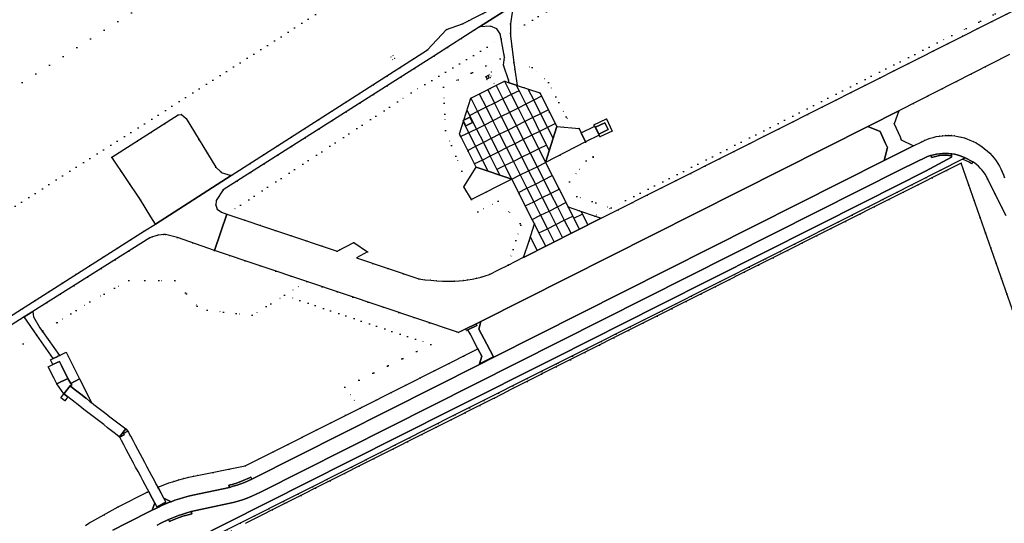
# Model space of a CAD drawing. Header units: metres. Extents: x 174791 to 179073, y 406431 to 409043.
# Tile 143 of 256: x 176985 to 177377, y 407000 to 407200. Entities that reach past the tile are written whole.
import ezdxf

# ---------------------------------------------------------------- set-up
doc = ezdxf.new("R2010")
doc.units = ezdxf.units.M
doc.linetypes.add('DOT', pattern=[6.35, 0, -6.35])
for name, color, linetype in [('ondersteunendwegdeel_berm', 254, 'Continuous'), ('panden', 254, 'Continuous'), ('scheiding_doorgang', 254, 'Continuous'), ('scheiding_hek', 254, 'Continuous'), ('terreindeelbegroeid', 254, 'DOT'), ('terreindeelonbegroeid', 254, 'DOT'), ('wegdeel_opstelplaats', 254, 'Continuous'), ('wegdeel_rijbaan', 254, 'Continuous'), ('wegdeel_voetpad', 254, 'Continuous'), ('weginrichtingselement_voeg_vliegtuigverharding', 254, 'Continuous')]:
    doc.layers.add(name, color=color, linetype=linetype)

msp = doc.modelspace()

# ---------------------------------------------------------------- linework, layer by layer
at = {"layer": 'ondersteunendwegdeel_berm'}
for points in [[(177329.347, 407144.363, 0), (177173.883, 407066.101, 0), (177173.789, 407066.277, 0), (177171.139, 407071.223, 0), (177167.899, 407077.271, 0), (177168.718, 407080.36, 0), (177322.837, 407157.962, 0), (177327.849, 407155.943, 0), (177329.974, 407151.197, 0), (177330.712, 407149.548, 0)], [(177168.235, 407063.482, 0), (177168.154, 407063.217, 0), (177077.472, 407017.567, 0), (177077.083, 407018.415, 0), (177076.559, 407018.148, 0), (177074.114, 407016.975, 0), (177071.801, 407016.158, 0), (177069.695, 407015.501, 0), (177068.316, 407015.171, 0), (177068.561, 407014.282, 0), (177054.06, 407011.2, 0), (177052.249, 407010.767, 0), (177050.451, 407010.283, 0), (177048.668, 407009.747, 0), (177046.901, 407009.16, 0), (177045.394, 407008.604, 0), (177042.415, 407009.966, 0), (177042.311, 407010.157, 0), (177041.378, 407011.926, 0), (177040.433, 407013.685, 0), (177040.075, 407014.339, 0), (177042.269, 407015.226, 0), (177044.496, 407016.043, 0), (177046.469, 407016.698, 0), (177048.454, 407017.295, 0), (177050.454, 407017.833, 0), (177052.468, 407018.315, 0), (177054.379, 407018.713, 0), (177074.828, 407022.819, 0), (177120.618, 407045.868, 0), (177167.582, 407069.438, 0), (177169.156, 407066.481, 0)]]:
    msp.add_polyline3d(points, close=True, dxfattribs=at)
for points in [[(177039.804, 406999.266, 0), (177041.282, 407000, 0), (177044.341, 407001.52, 0), (177044.714, 407000.688, 0), (177045.255, 407000.932, 0), (177047.546, 407001.878, 0), (177050.092, 407002.815, 0), (177052.213, 407003.431, 0), (177053.575, 407003.772, 0), (177053.352, 407004.642, 0), (177066.368, 407007.452, 0), (177068.268, 407007.825, 0), (177070.153, 407008.27, 0), (177072.02, 407008.785, 0), (177073.866, 407009.371, 0), (177075.695, 407010.029, 0), (177077.498, 407010.756, 0), (177079.272, 407011.551, 0), (177081.015, 407012.412, 0), (177336.27, 407140.943, 0), (177346.643, 407145.916, 0), (177347.803, 407146.316, 0), (177348.095, 407146.398, 0), (177348.252, 407145.591, 0), (177351.447, 407146.319, 0), (177353.913, 407146.443, 0), (177356.173, 407146.247, 0), (177356.21, 407145.73, 0), (177345.83, 407140.18, 0), (177321.988, 407128.09, 0), (177281.043, 407107.452, 0), (177239.862, 407086.792, 0), (177198.332, 407065.852, 0), (177157.323, 407045.283, 0), (177116.131, 407024.552, 0), (177067.41, 407000, 0), (177032.04, 406982.181, 0)], [(177011.262, 406999.132, 0), (177012.566, 407000, 0), (177024.301, 407006.494, 0), (177035.777, 407012.347, 0), (177036.431, 407012.664, 0), (177036.917, 407011.777, 0), (177037.848, 407010.046, 0), (177038.787, 407008.263, 0), (177038.836, 407008.173, 0), (177037.874, 407005.233, 0), (177027.613, 407000, 0), (177022.156, 406997.215, 0)]]:
    msp.add_polyline3d(points, dxfattribs=at)
at = {"layer": 'panden'}
for points in [[(177161.944, 407160.45, 0), (177164.396, 407161.672, 0), (177165.466, 407159.524, 0), (177162.781, 407158.186, 0), (177161.83, 407160.096, 0), (177161.711, 407160.334, 0)], [(177215.687, 407154.897, 0), (177214.411, 407157.59, 0), (177218.187, 407159.381, 0), (177219.464, 407156.688, 0)], [(177000, 407063.994, 0), (177000.888, 407064.43, 0), (177001.712, 407062.785, 0), (177004.277, 407057.669, 0), (177000.093, 407055.613, 0), (177000, 407055.567, 0), (176999.802, 407055.47, 0), (176998.617, 407057.834, 0), (176996.414, 407062.231, 0), (176998.266, 407063.142, 0)]]:
    msp.add_polyline3d(points, close=True, dxfattribs=at)
at = {"layer": 'scheiding_doorgang'}
msp.add_line((177174.042, 407049.816), (177179.681, 407052.652), dxfattribs=at)
at = {"layer": 'scheiding_hek'}
for points in [[(177171.685, 407178.184, 0), (177170.767, 407177.726, 0), (177171.201, 407176.854, 0), (177172.12, 407177.311, 0), (177171.685, 407178.184, 0)], [(177410.271, 407000, 0), (177360.04, 407143.346, 0), (177179.681, 407052.652, 0)], [(177174.042, 407049.816, 0), (177125.939, 407025.627, 0), (177075.088, 407000, 0)]]:
    msp.add_polyline3d(points, dxfattribs=at)
at = {"layer": 'terreindeelbegroeid'}
for points in [[(177476.558, 407410.711, 0), (177265.789, 407276.507, 0), (177260.248, 407285.208, 0), (177252.361, 407297.595, 0), (177211.744, 407271.732, 0), (176708.29, 406951.168, 0), (176721.718, 406930.08, 0), (176585.732, 406843.493, 0), (176553.823, 406823.175, 0), (176550.141, 406821.418, 0), (176507.939, 406800.358, 0), (176505.958, 406803.468, 0), (176505.601, 406804.029, 0), (176462.499, 406871.722, 0), (176462.431, 406871.818, 0), (176471.066, 406877.177, 0), (176673.379, 407005.997, 0), (176686.806, 406984.909, 0), (177230.877, 407331.336, 0), (177217.45, 407352.424, 0), (177340.681, 407430.889, 0), (177428.33, 407486.698, 0)], [(177407.626, 407478.186, 0), (177370.518, 407454.569, 0), (177368.337, 407457.886, 0), (177365.026, 407455.804, 0), (177367.161, 407452.412, 0), (177366.425, 407451.944, 0), (177341.867, 407436.33, 0), (177339.723, 407439.666, 0), (177336.413, 407437.574, 0), (177340.387, 407431.349, 0), (177340.681, 407430.889, 0), (177217.45, 407352.424, 0), (177230.877, 407331.336, 0), (176686.806, 406984.909, 0)], [(176585.732, 406843.493, 0), (176721.718, 406930.08, 0), (176708.29, 406951.168, 0), (177211.744, 407271.732, 0), (177252.361, 407297.595, 0), (177260.248, 407285.208, 0), (177265.789, 407276.507, 0), (177476.558, 407410.711, 0)], [(177401.247, 407343.279, 0), (177339.386, 407308.045, 0), (177309.085, 407289.928, 0), (177268.091, 407264.793, 0), (177257.412, 407262.77, 0), (177248.516, 407252.533, 0), (177175.268, 407205.84, 0), (177161.407, 407198.771, 0), (177155.06, 407196.488, 0), (177147.537, 407188.413, 0), (177069.28, 407138.375, 0), (177065.357, 407139.641, 0), (177065.043, 407139.946, 0), (177063.197, 407141.743, 0), (177051.342, 407161.122, 0), (177049.522, 407162.703, 0), (177048.227, 407162.503, 0), (177021.78, 407145.686, 0), (177033.208, 407128.723, 0), (177037.34, 407121.988, 0), (177039.119, 407119.09, 0), (177034.823, 407116.343, 0), (176973.597, 407077.561, 0)], [(177407.369, 407219.792, 0), (177356.292, 407194.077, 0), (177220.659, 407125.518, 0), (177207.002, 407130.034, 0), (177204.049, 407135.848, 0), (177210.678, 407144.238, 0), (177213.538, 407145.709, 0), (177210.385, 407151.842, 0), (177215.807, 407154.411, 0), (177216.118, 407153.773, 0), (177221.063, 407156.115, 0), (177218.76, 407160.977, 0), (177213.807, 407158.631, 0), (177214.094, 407158.026, 0), (177208.672, 407155.457, 0), (177207.901, 407157.085, 0), (177203.063, 407161.216, 0), (177202.712, 407161.728, 0), (177195.73, 407175.455, 0), (177189.213, 407181.405, 0), (177181.89, 407183.408, 0), (177180.549, 407193.803, 0), (177180.547, 407195.013, 0), (177272.309, 407250, 0)], [(177377.323, 407137.534, 0), (177376.91, 407138.725, 0), (177376.436, 407139.893, 0), (177375.902, 407141.034, 0), (177375.309, 407142.147, 0), (177374.658, 407143.226, 0), (177373.952, 407144.27, 0), (177373.192, 407145.276, 0), (177372.381, 407146.241, 0), (177371.444, 407147.239, 0), (177370.453, 407148.183, 0), (177369.409, 407149.068, 0), (177368.317, 407149.893, 0), (177367.18, 407150.655, 0), (177366.001, 407151.351, 0), (177364.785, 407151.979, 0), (177363.535, 407152.537, 0), (177362.378, 407152.99, 0), (177361.198, 407153.378, 0), (177359.999, 407153.701, 0), (177358.784, 407153.959, 0), (177357.556, 407154.149, 0), (177356.32, 407154.272, 0), (177355.079, 407154.326, 0), (177353.837, 407154.313, 0), (177352.603, 407154.233, 0), (177351.375, 407154.085, 0), (177350.157, 407153.871, 0), (177348.953, 407153.59, 0), (177347.765, 407153.244, 0), (177346.599, 407152.834, 0), (177345.456, 407152.361, 0), (177344.341, 407151.827, 0), (177341.113, 407150.22, 0), (177336.219, 407152.586, 0), (177335.702, 407153.745, 0), (177333.371, 407158.97, 0), (177335.169, 407164.095, 0), (177379.345, 407186.555, 0)], [(177410.271, 407000, 0), (177365.229, 407128.539, 0), (177360.04, 407143.346, 0), (177179.681, 407052.652, 0), (177174.042, 407049.816, 0), (177125.939, 407025.627, 0), (177075.088, 407000, 0), (177015.487, 406969.95, 0), (177000, 406962.142, 0), (176901.794, 406912.628, 0), (176897.51, 406910.468, 0), (176787.674, 406855.018, 0), (176640.821, 406781.043, 0)], [(177033.14, 406980, 0), (177072.839, 407000, 0), (177117.23, 407022.37, 0), (177158.42, 407043.1, 0), (177199.43, 407063.67, 0), (177240.96, 407084.61, 0), (177282.14, 407105.27, 0), (177323.09, 407125.91, 0), (177360.605, 407144.944, 0), (177363.212, 407143.678, 0), (177364.165, 407143.064, 0), (177364.648, 407143.825, 0), (177365.465, 407143.293, 0), (177366.246, 407142.708, 0), (177366.988, 407142.074, 0), (177367.686, 407141.394, 0), (177368.34, 407140.669, 0), (177368.999, 407139.83, 0), (177369.597, 407138.946, 0), (177370.131, 407138.022, 0), (177370.598, 407137.062, 0), (177377.997, 407122.37, 0)], [(176948.919, 407047.983, 0), (176991.91, 407074.88, 0), (176998.416, 407065.546, 0), (176997.287, 407064.99, 0), (176998.266, 407063.142, 0), (176996.414, 407062.231, 0), (176998.617, 407057.834, 0), (176999.802, 407055.47, 0), (177002.705, 407051.541, 0), (177001.471, 407049.967, 0), (177003.045, 407048.733, 0), (177004.274, 407050.301, 0), (177005.958, 407048.971, 0), (177009.026, 407046.604, 0), (177010.562, 407045.35, 0), (177012.197, 407044.134, 0), (177013.775, 407042.939, 0), (177015.325, 407041.685, 0), (177016.948, 407040.473, 0), (177018.544, 407039.258, 0), (177020.059, 407038.047, 0), (177021.646, 407036.798, 0), (177023.265, 407035.583, 0), (177024.729, 407034.395, 0), (177024.788, 407034.347, 0), (177024.945, 407034.22, 0), (177025.596, 407032.935, 0), (177026.547, 407031.212, 0), (177027.471, 407029.411, 0), (177028.423, 407027.657, 0), (177029.359, 407025.911, 0), (177030.276, 407024.137, 0), (177031.246, 407022.369, 0), (177032.191, 407020.619, 0), (177033.129, 407018.845, 0), (177034.059, 407017.077, 0), (177035.036, 407015.316, 0), (177035.947, 407013.548, 0), (177036.431, 407012.664, 0), (177035.777, 407012.347, 0), (177024.301, 407006.494, 0), (177012.566, 407000, 0), (177011.262, 406999.132, 0)]]:
    msp.add_polyline3d(points, dxfattribs=at)
for points in [[(177400.089, 407335.392, 0), (177400.965, 407327.094, 0), (177272.309, 407250, 0), (177180.547, 407195.013, 0), (177180.54, 407198.818, 0), (177181.579, 407206.085, 0), (177261.547, 407257.157, 0), (177340.409, 407305.14, 0), (177400.036, 407336.632, 0)], [(177413.36, 407222.321, 0), (177412.617, 407220.092, 0), (177354.584, 407190.838, 0), (177339.118, 407183.041, 0), (177269.519, 407147.957, 0), (177216.701, 407121.436, 0), (177214.239, 407122.273, 0), (177220.659, 407125.518, 0), (177356.292, 407194.077, 0), (177407.369, 407219.792, 0), (177412.659, 407222.455, 0)], [(177176.84, 407192.792, 0), (177140.95, 407171.286, 0), (177067.607, 407123.091, 0), (177065.39, 407123.862, 0), (177063.73, 407125.011, 0), (177063.198, 407126.625, 0), (177063.361, 407128.489, 0), (177066.09, 407132.669, 0), (177150.047, 407185.947, 0), (177168.235, 407197.563, 0), (177172.627, 407197.783, 0), (177175.135, 407196.737, 0), (177176.467, 407194.812, 0)], [(177178.047, 407184.459, 0), (177176.439, 407184.899, 0), (177153.897, 407173.613, 0), (177154.611, 407156.336, 0), (177161.15, 407140.099, 0), (177161.92, 407133.969, 0), (177164.962, 407128.822, 0), (177167.539, 407123.96, 0), (177175.605, 407128.236, 0), (177184.354, 407119.367, 0), (177184.694, 407118.695, 0), (177179.604, 407102.767, 0), (177175.766, 407100.835, 0), (177172.212, 407099.046, 0), (177170.522, 407098.48, 0), (177168.811, 407097.976, 0), (177167.084, 407097.537, 0), (177165.341, 407097.163, 0), (177163.585, 407096.854, 0), (177161.819, 407096.61, 0), (177160.045, 407096.432, 0), (177158.266, 407096.321, 0), (177155.895, 407096.317, 0), (177153.525, 407096.379, 0), (177151.157, 407096.506, 0), (177148.794, 407096.699, 0), (177146.437, 407096.957, 0), (177144.088, 407097.28, 0), (177119.24, 407105.617, 0), (177123.624, 407107.989, 0), (177118.146, 407111.756, 0), (177111.458, 407108.329, 0), (177067.607, 407123.091, 0), (177140.95, 407171.286, 0), (177176.84, 407192.792, 0), (177178.191, 407185.464, 0)], [(177132.91, 407185.62, 0), (177133.646, 407184.445, 0), (177134.475, 407185.003, 0), (177133.711, 407186.153, 0)], [(177178.047, 407184.459, 0), (177177.741, 407182.315, 0), (177172.851, 407179.684, 0), (177172.716, 407178.033, 0), (177174.007, 407175.04, 0), (177179.735, 407176.497, 0), (177180.048, 407175.304, 0), (177178.191, 407175.909, 0), (177164.763, 407169.148, 0), (177161.944, 407160.45, 0), (177161.711, 407160.334, 0), (177161.83, 407160.096, 0), (177160.194, 407155.049, 0), (177160.397, 407154.641, 0), (177160.388, 407154.636, 0), (177160.762, 407153.911, 0), (177166.834, 407141.743, 0), (177161.92, 407133.969, 0), (177161.15, 407140.099, 0), (177154.611, 407156.336, 0), (177153.897, 407173.613, 0), (177176.439, 407184.899, 0)], [(177203.063, 407161.216, 0), (177207.901, 407157.085, 0), (177199.041, 407157.916, 0), (177192.212, 407171.342, 0), (177183.228, 407174.268, 0), (177182.244, 407180.667, 0), (177181.89, 407183.408, 0), (177189.213, 407181.405, 0), (177195.73, 407175.455, 0), (177202.712, 407161.728, 0)], [(177171.153, 407176.609, 0), (177172.595, 407177.327, 0), (177171.999, 407178.492, 0), (177170.564, 407177.787, 0)], [(177220.659, 407125.518, 0), (177214.239, 407122.273, 0), (177208.07, 407124.372, 0), (177203.477, 407125.934, 0), (177199.763, 407133.245, 0), (177194.513, 407143.581, 0), (177210.385, 407151.842, 0), (177213.538, 407145.709, 0), (177210.678, 407144.238, 0), (177204.049, 407135.848, 0), (177207.002, 407130.034, 0)], [(177185.779, 407105.776, 0), (177185.743, 407105.857, 0), (177179.604, 407102.767, 0), (177184.694, 407118.695, 0), (177184.354, 407119.367, 0), (177175.605, 407128.236, 0), (177167.539, 407123.96, 0), (177164.962, 407128.822, 0), (177181.042, 407136.994, 0), (177189.321, 407120.624, 0), (177190.08, 407119.124, 0), (177187.93, 407112.45, 0)], [(177062.587, 407108.565, 0), (177099.419, 407096.21, 0), (177090.539, 407090.751, 0), (177077.688, 407082.849, 0), (177059.794, 407084.757, 0), (177055.793, 407086.463, 0), (177046.912, 407096.618, 0), (177028.514, 407096.652, 0), (177013.026, 407088.092, 0), (177000, 407079.942, 0), (176994.148, 407076.281, 0), (176993.027, 407077.835, 0), (176990.537, 407082.123, 0), (176990.274, 407084.248, 0), (177036.891, 407113.606, 0), (177038.009, 407114.041, 0), (177038.923, 407114.329, 0), (177040.103, 407114.618, 0), (177041.343, 407114.824, 0), (177042.399, 407114.924, 0), (177043.15, 407114.954, 0), (177047.941, 407113.791, 0)], [(177090.539, 407090.751, 0), (177148.878, 407071.181, 0), (177114.514, 407054.15, 0), (177120.618, 407045.868, 0), (177074.828, 407022.819, 0), (177054.379, 407018.713, 0), (177052.468, 407018.315, 0), (177050.454, 407017.833, 0), (177048.454, 407017.295, 0), (177046.469, 407016.698, 0), (177044.496, 407016.043, 0), (177042.269, 407015.226, 0), (177040.075, 407014.339, 0), (177039.479, 407015.426, 0), (177038.564, 407017.202, 0), (177037.579, 407018.979, 0), (177036.667, 407020.711, 0), (177035.719, 407022.503, 0), (177034.76, 407024.281, 0), (177033.806, 407026.017, 0), (177032.899, 407027.775, 0), (177031.943, 407029.557, 0), (177031.009, 407031.277, 0), (177030.079, 407033.092, 0), (177029.132, 407034.807, 0), (177029.12, 407034.831, 0), (177028.375, 407036.246, 0), (177028.188, 407036.601, 0), (177027.281, 407037.529, 0), (177025.701, 407038.756, 0), (177024.084, 407039.97, 0), (177022.545, 407041.181, 0), (177021.004, 407042.412, 0), (177019.356, 407043.667, 0), (177017.781, 407044.843, 0), (177016.241, 407046.089, 0), (177014.599, 407047.334, 0), (177013.622, 407048.06, 0), (177008.906, 407057.471, 0), (177006.568, 407062.063, 0), (177005.276, 407064.6, 0), (177004.441, 407066.239, 0), (177003.516, 407068.056, 0), (177001.738, 407067.181, 0), (177000.98, 407066.807, 0), (176994.148, 407076.281, 0), (177000, 407079.942, 0), (177013.026, 407088.092, 0), (177028.514, 407096.652, 0), (177046.912, 407096.618, 0), (177055.793, 407086.463, 0), (177059.794, 407084.757, 0), (177077.688, 407082.849, 0)], [(177162.753, 407077.356, 0), (177163.081, 407076.704, 0), (177163.617, 407076.974, 0), (177164.425, 407075.369, 0), (177167.582, 407069.438, 0), (177120.618, 407045.868, 0), (177114.514, 407054.15, 0), (177148.878, 407071.181, 0), (177090.539, 407090.751, 0), (177099.419, 407096.21, 0), (177159.032, 407076.213, 0), (177159.902, 407075.921, 0), (177161.182, 407076.565, 0)], [(176991.91, 407074.88, 0), (176948.919, 407047.983, 0), (176897.028, 407008.609, 0), (176898.149, 407007.138, 0), (176904.325, 406994.971, 0), (176870.39, 406977.876, 0), (176855.596, 406984.221, 0), (176854.72, 406987.472, 0), (176767.828, 406931.31, 0), (176763.461, 406939.921, 0), (176872.007, 407008.598, 0), (176974.909, 407074.571, 0), (176986.874, 407082.106, 0)]]:
    msp.add_polyline3d(points, close=True, dxfattribs=at)
at = {"layer": 'terreindeelonbegroeid'}
for points in [[(177133.646, 407184.445, 0), (177132.91, 407185.62, 0), (177133.711, 407186.153, 0), (177134.475, 407185.003, 0)], [(177179.735, 407176.497, 0), (177174.007, 407175.04, 0), (177172.716, 407178.033, 0), (177172.851, 407179.684, 0), (177177.741, 407182.315, 0)], [(177171.153, 407176.609, 0), (177170.564, 407177.787, 0), (177171.999, 407178.492, 0), (177172.595, 407177.327, 0)]]:
    msp.add_polyline3d(points, close=True, dxfattribs=at)
at = {"layer": 'wegdeel_opstelplaats'}
msp.add_polyline3d([(177069.28, 407138.375, 0), (177039.119, 407119.09, 0), (177037.34, 407121.988, 0), (177033.208, 407128.723, 0), (177021.78, 407145.686, 0), (177048.227, 407162.503, 0), (177049.522, 407162.703, 0), (177051.342, 407161.122, 0), (177063.197, 407141.743, 0), (177065.043, 407139.946, 0), (177065.357, 407139.641, 0)], close=True, dxfattribs=at)
at = {"layer": 'wegdeel_rijbaan'}
for points in [[(176650.225, 406872.04, 0), (176757.071, 406939.787, 0), (176869.771, 407011.105, 0), (176973.597, 407077.561, 0), (177034.823, 407116.343, 0), (177039.119, 407119.09, 0), (177069.28, 407138.375, 0), (177147.537, 407188.413, 0), (177155.06, 407196.488, 0), (177161.407, 407198.771, 0), (177175.268, 407205.84, 0), (177248.516, 407252.533, 0), (177257.412, 407262.77, 0), (177268.091, 407264.793, 0), (177309.085, 407289.928, 0), (177339.386, 407308.045, 0), (177401.247, 407343.279, 0)], [(177400.036, 407336.632, 0), (177340.409, 407305.14, 0), (177261.547, 407257.157, 0), (177181.579, 407206.085, 0), (177168.235, 407197.563, 0), (177150.047, 407185.947, 0), (177066.09, 407132.669, 0), (177063.361, 407128.489, 0), (177063.198, 407126.625, 0), (177063.73, 407125.011, 0), (177065.39, 407123.862, 0), (177067.607, 407123.091, 0), (177062.587, 407108.565, 0), (177047.941, 407113.791, 0), (177043.15, 407114.954, 0), (177042.399, 407114.924, 0), (177041.343, 407114.824, 0), (177040.103, 407114.618, 0), (177038.923, 407114.329, 0), (177038.009, 407114.041, 0), (177036.891, 407113.606, 0), (176990.274, 407084.248, 0), (176986.874, 407082.106, 0), (176974.909, 407074.571, 0)], [(177379.345, 407186.555, 0), (177335.169, 407164.095, 0), (177322.837, 407157.962, 0), (177168.718, 407080.36, 0), (177166.824, 407079.406, 0), (177162.753, 407077.356, 0), (177161.182, 407076.565, 0), (177159.902, 407075.921, 0), (177159.032, 407076.213, 0), (177099.419, 407096.21, 0), (177062.587, 407108.565, 0), (177067.607, 407123.091, 0), (177111.458, 407108.329, 0), (177118.146, 407111.756, 0), (177123.624, 407107.989, 0), (177119.24, 407105.617, 0), (177144.088, 407097.28, 0), (177146.437, 407096.957, 0), (177148.794, 407096.699, 0), (177151.157, 407096.506, 0), (177153.525, 407096.379, 0), (177155.895, 407096.317, 0), (177158.266, 407096.321, 0), (177160.045, 407096.432, 0), (177161.819, 407096.61, 0), (177163.585, 407096.854, 0), (177165.341, 407097.163, 0), (177167.084, 407097.537, 0), (177168.811, 407097.976, 0), (177170.522, 407098.48, 0), (177172.212, 407099.046, 0), (177175.766, 407100.835, 0), (177179.604, 407102.767, 0), (177185.743, 407105.857, 0), (177185.779, 407105.776, 0), (177216.701, 407121.436, 0), (177269.519, 407147.957, 0), (177339.118, 407183.041, 0), (177354.584, 407190.838, 0), (177412.617, 407220.092, 0)], [(177022.156, 406997.215, 0), (177027.613, 407000, 0), (177037.874, 407005.233, 0), (177039.022, 407005.819, 0), (177040.299, 407006.438, 0), (177040.949, 407006.752, 0), (177042.906, 407007.62, 0), (177044.75, 407008.366, 0), (177045.394, 407008.604, 0), (177046.901, 407009.16, 0), (177048.668, 407009.747, 0), (177050.451, 407010.283, 0), (177052.249, 407010.767, 0), (177054.06, 407011.2, 0), (177068.561, 407014.282, 0), (177070.125, 407014.711, 0), (177071.673, 407015.194, 0), (177073.203, 407015.732, 0), (177074.646, 407016.296, 0), (177076.07, 407016.908, 0), (177077.472, 407017.567, 0), (177168.154, 407063.217, 0), (177173.883, 407066.101, 0), (177329.347, 407144.363, 0), (177341.113, 407150.22, 0), (177344.341, 407151.827, 0), (177345.456, 407152.361, 0), (177346.599, 407152.834, 0), (177347.765, 407153.244, 0), (177348.953, 407153.59, 0), (177350.157, 407153.871, 0), (177351.375, 407154.085, 0), (177352.603, 407154.233, 0), (177353.837, 407154.313, 0), (177355.079, 407154.326, 0), (177356.32, 407154.272, 0), (177357.556, 407154.149, 0), (177358.784, 407153.959, 0), (177359.999, 407153.701, 0), (177361.198, 407153.378, 0), (177362.378, 407152.99, 0), (177363.535, 407152.537, 0), (177364.785, 407151.979, 0), (177366.001, 407151.351, 0), (177367.18, 407150.655, 0), (177368.317, 407149.893, 0), (177369.409, 407149.068, 0), (177370.453, 407148.183, 0), (177371.444, 407147.239, 0), (177372.381, 407146.241, 0), (177373.192, 407145.276, 0), (177373.952, 407144.27, 0), (177374.658, 407143.226, 0), (177375.309, 407142.147, 0), (177375.902, 407141.034, 0), (177376.436, 407139.893, 0), (177376.91, 407138.725, 0), (177377.323, 407137.534, 0)], [(177032.04, 406982.181, 0), (177067.41, 407000, 0), (177116.131, 407024.552, 0), (177157.323, 407045.283, 0), (177198.332, 407065.852, 0), (177239.862, 407086.792, 0), (177281.043, 407107.452, 0), (177321.988, 407128.09, 0), (177345.83, 407140.18, 0), (177356.21, 407145.73, 0), (177356.173, 407146.247, 0), (177356.113, 407147.063, 0), (177356.297, 407147.045, 0), (177357.409, 407146.854, 0), (177358.509, 407146.6, 0), (177359.592, 407146.285, 0), (177360.656, 407145.909, 0), (177361.67, 407145.485, 0), (177360.605, 407144.944, 0), (177323.09, 407125.91, 0), (177282.14, 407105.27, 0), (177240.96, 407084.61, 0), (177199.43, 407063.67, 0), (177158.42, 407043.1, 0), (177117.23, 407022.37, 0), (177072.839, 407000, 0), (177033.14, 406980, 0)], [(177377.997, 407122.37, 0), (177370.598, 407137.062, 0), (177370.131, 407138.022, 0), (177369.597, 407138.946, 0), (177368.999, 407139.83, 0), (177368.34, 407140.669, 0), (177367.686, 407141.394, 0), (177366.988, 407142.074, 0), (177366.246, 407142.708, 0), (177365.465, 407143.293, 0), (177364.648, 407143.825, 0), (177363.696, 407144.43, 0), (177362.711, 407144.98, 0), (177361.67, 407145.485, 0), (177360.656, 407145.909, 0), (177359.592, 407146.285, 0), (177358.509, 407146.6, 0), (177357.409, 407146.854, 0), (177356.297, 407147.045, 0), (177356.113, 407147.063, 0), (177355.076, 407147.167, 0), (177353.85, 407147.213, 0), (177352.623, 407147.184, 0), (177351.4, 407147.079, 0), (177350.186, 407146.899, 0), (177348.985, 407146.644, 0), (177348.095, 407146.398, 0), (177347.803, 407146.316, 0), (177346.643, 407145.916, 0), (177336.27, 407140.943, 0), (177081.015, 407012.412, 0), (177079.272, 407011.551, 0), (177077.498, 407010.756, 0), (177075.695, 407010.029, 0), (177073.866, 407009.371, 0), (177072.02, 407008.785, 0), (177070.153, 407008.27, 0), (177068.268, 407007.825, 0), (177066.368, 407007.452, 0), (177053.352, 407004.642, 0), (177051.678, 407004.176, 0), (177050.018, 407003.664, 0), (177048.372, 407003.107, 0), (177046.343, 407002.348, 0), (177044.341, 407001.52, 0), (177041.282, 407000, 0), (177039.804, 406999.266, 0)]]:
    msp.add_polyline3d(points, dxfattribs=at)
for points in [[(177180.547, 407195.013, 0), (177180.549, 407193.803, 0), (177181.89, 407183.408, 0), (177182.244, 407180.667, 0), (177183.228, 407174.268, 0), (177180.048, 407175.304, 0), (177179.735, 407176.497, 0), (177177.741, 407182.315, 0), (177178.047, 407184.459, 0), (177178.191, 407185.464, 0), (177176.84, 407192.792, 0), (177176.467, 407194.812, 0), (177175.135, 407196.737, 0), (177172.627, 407197.783, 0), (177168.235, 407197.563, 0), (177181.579, 407206.085, 0), (177180.54, 407198.818, 0)], [(177180.048, 407175.304, 0), (177183.228, 407174.268, 0), (177192.212, 407171.342, 0), (177199.041, 407157.916, 0), (177194.513, 407143.581, 0), (177199.763, 407133.245, 0), (177203.477, 407125.934, 0), (177208.07, 407124.372, 0), (177214.239, 407122.273, 0), (177216.701, 407121.436, 0), (177185.779, 407105.776, 0), (177187.93, 407112.45, 0), (177190.08, 407119.124, 0), (177189.321, 407120.624, 0), (177181.042, 407136.994, 0), (177166.834, 407141.743, 0), (177160.762, 407153.911, 0), (177160.388, 407154.636, 0), (177160.397, 407154.641, 0), (177160.194, 407155.049, 0), (177161.83, 407160.096, 0), (177162.781, 407158.186, 0), (177165.466, 407159.524, 0), (177164.396, 407161.672, 0), (177161.944, 407160.45, 0), (177164.763, 407169.148, 0), (177178.191, 407175.909, 0)], [(177335.702, 407153.745, 0), (177336.219, 407152.586, 0), (177341.113, 407150.22, 0), (177329.347, 407144.363, 0), (177330.712, 407149.548, 0), (177329.974, 407151.197, 0), (177327.849, 407155.943, 0), (177322.837, 407157.962, 0), (177335.169, 407164.095, 0), (177333.371, 407158.97, 0)], [(177356.113, 407147.063, 0), (177356.173, 407146.247, 0), (177353.913, 407146.443, 0), (177351.447, 407146.319, 0), (177348.252, 407145.591, 0), (177348.095, 407146.398, 0), (177348.985, 407146.644, 0), (177350.186, 407146.899, 0), (177351.4, 407147.079, 0), (177352.623, 407147.184, 0), (177353.85, 407147.213, 0), (177355.076, 407147.167, 0)], [(177364.648, 407143.825, 0), (177364.165, 407143.064, 0), (177363.212, 407143.678, 0), (177360.605, 407144.944, 0), (177361.67, 407145.485, 0), (177362.711, 407144.98, 0), (177363.696, 407144.43, 0)], [(177077.472, 407017.567, 0), (177076.07, 407016.908, 0), (177074.646, 407016.296, 0), (177073.203, 407015.732, 0), (177071.673, 407015.194, 0), (177070.125, 407014.711, 0), (177068.561, 407014.282, 0), (177068.316, 407015.171, 0), (177069.695, 407015.501, 0), (177071.801, 407016.158, 0), (177074.114, 407016.975, 0), (177076.559, 407018.148, 0), (177077.083, 407018.415, 0)], [(177045.394, 407008.604, 0), (177044.75, 407008.366, 0), (177042.906, 407007.62, 0), (177040.949, 407006.752, 0), (177040.299, 407006.438, 0), (177039.022, 407005.819, 0), (177037.874, 407005.233, 0), (177038.836, 407008.173, 0), (177039.741, 407006.523, 0), (177043.249, 407008.447, 0), (177042.415, 407009.966, 0)], [(177044.341, 407001.52, 0), (177046.343, 407002.348, 0), (177048.372, 407003.107, 0), (177050.018, 407003.664, 0), (177051.678, 407004.176, 0), (177053.352, 407004.642, 0), (177053.575, 407003.772, 0), (177052.213, 407003.431, 0), (177050.092, 407002.815, 0), (177047.546, 407001.878, 0), (177045.255, 407000.932, 0), (177044.714, 407000.688, 0)]]:
    msp.add_polyline3d(points, close=True, dxfattribs=at)
at = {"layer": 'wegdeel_voetpad'}
for points in [[(177215.807, 407154.411, 0), (177210.385, 407151.842, 0), (177208.672, 407155.457, 0), (177214.094, 407158.026, 0)], [(177215.807, 407154.411, 0), (177214.094, 407158.026, 0), (177213.807, 407158.631, 0), (177218.76, 407160.977, 0), (177221.063, 407156.115, 0), (177216.118, 407153.773, 0)], [(177215.687, 407154.897, 0), (177219.464, 407156.688, 0), (177218.187, 407159.381, 0), (177214.411, 407157.59, 0)], [(177207.901, 407157.085, 0), (177208.672, 407155.457, 0), (177210.385, 407151.842, 0), (177194.513, 407143.581, 0), (177199.041, 407157.916, 0)], [(177181.042, 407136.994, 0), (177164.962, 407128.822, 0), (177161.92, 407133.969, 0), (177166.834, 407141.743, 0)], [(176994.148, 407076.281, 0), (177000.98, 407066.807, 0), (177000, 407066.325, 0), (176999.938, 407066.295, 0), (176998.416, 407065.546, 0), (176991.91, 407074.88, 0), (176986.874, 407082.106, 0), (176990.274, 407084.248, 0), (176990.537, 407082.123, 0), (176993.027, 407077.835, 0)], [(177173.789, 407066.277, 0), (177168.235, 407063.482, 0), (177169.156, 407066.481, 0), (177167.582, 407069.438, 0), (177164.425, 407075.369, 0), (177163.617, 407076.974, 0), (177167.152, 407078.754, 0), (177166.824, 407079.406, 0), (177168.718, 407080.36, 0), (177167.899, 407077.271, 0), (177171.139, 407071.223, 0)], [(177163.617, 407076.974, 0), (177163.081, 407076.704, 0), (177162.753, 407077.356, 0), (177166.824, 407079.406, 0), (177167.152, 407078.754, 0)], [(177008.906, 407057.471, 0), (177005.365, 407055.691, 0), (177004.277, 407057.669, 0), (177001.712, 407062.785, 0), (177000.888, 407064.43, 0), (177000, 407063.994, 0), (176998.266, 407063.142, 0), (176997.287, 407064.99, 0), (176998.416, 407065.546, 0), (176999.938, 407066.295, 0), (177000, 407066.325, 0), (177000.98, 407066.807, 0), (177001.738, 407067.181, 0), (177003.516, 407068.056, 0), (177004.441, 407066.239, 0), (177005.276, 407064.6, 0), (177006.568, 407062.063, 0)], [(177173.883, 407066.101, 0), (177168.154, 407063.217, 0), (177168.235, 407063.482, 0), (177173.789, 407066.277, 0)], [(177005.365, 407055.691, 0), (177005.861, 407055.17, 0), (177005.168, 407054.692, 0), (177002.705, 407051.541, 0), (176999.802, 407055.47, 0), (177000, 407055.567, 0), (177000.093, 407055.613, 0), (177004.277, 407057.669, 0)], [(177013.622, 407048.06, 0), (177013.022, 407048.506, 0), (177011.514, 407049.738, 0), (177011.46, 407049.779, 0), (177009.881, 407051.008, 0), (177008.316, 407052.215, 0), (177006.734, 407053.442, 0), (177005.168, 407054.692, 0), (177005.861, 407055.17, 0), (177005.365, 407055.691, 0), (177008.906, 407057.471, 0)], [(177013.622, 407048.06, 0), (177014.599, 407047.334, 0), (177016.241, 407046.089, 0), (177017.781, 407044.843, 0), (177019.356, 407043.667, 0), (177021.004, 407042.412, 0), (177022.545, 407041.181, 0), (177024.084, 407039.97, 0), (177025.701, 407038.756, 0), (177027.281, 407037.529, 0), (177024.788, 407034.347, 0), (177024.729, 407034.395, 0), (177023.265, 407035.583, 0), (177021.646, 407036.798, 0), (177020.059, 407038.047, 0), (177018.544, 407039.258, 0), (177016.948, 407040.473, 0), (177015.325, 407041.685, 0), (177013.775, 407042.939, 0), (177012.197, 407044.134, 0), (177010.562, 407045.35, 0), (177009.026, 407046.604, 0), (177005.958, 407048.971, 0), (177004.274, 407050.301, 0), (177002.705, 407051.541, 0), (177005.168, 407054.692, 0), (177006.734, 407053.442, 0), (177008.316, 407052.215, 0), (177009.881, 407051.008, 0), (177011.46, 407049.779, 0), (177011.514, 407049.738, 0), (177013.022, 407048.506, 0)], [(177004.274, 407050.301, 0), (177003.045, 407048.733, 0), (177001.471, 407049.967, 0), (177002.705, 407051.541, 0)], [(177028.188, 407036.601, 0), (177026.429, 407035.705, 0), (177026.681, 407035.219, 0), (177024.945, 407034.22, 0), (177024.788, 407034.347, 0), (177027.281, 407037.529, 0)], [(177040.075, 407014.339, 0), (177040.433, 407013.685, 0), (177041.378, 407011.926, 0), (177042.311, 407010.157, 0), (177042.415, 407009.966, 0), (177043.249, 407008.447, 0), (177039.741, 407006.523, 0), (177038.836, 407008.173, 0), (177038.787, 407008.263, 0), (177037.848, 407010.046, 0), (177036.917, 407011.777, 0), (177036.431, 407012.664, 0), (177035.947, 407013.548, 0), (177035.036, 407015.316, 0), (177034.059, 407017.077, 0), (177033.129, 407018.845, 0), (177032.191, 407020.619, 0), (177031.246, 407022.369, 0), (177030.276, 407024.137, 0), (177029.359, 407025.911, 0), (177028.423, 407027.657, 0), (177027.471, 407029.411, 0), (177026.547, 407031.212, 0), (177025.596, 407032.935, 0), (177024.945, 407034.22, 0), (177026.681, 407035.219, 0), (177026.429, 407035.705, 0), (177028.188, 407036.601, 0), (177028.375, 407036.246, 0), (177029.12, 407034.831, 0), (177029.132, 407034.807, 0), (177030.079, 407033.092, 0), (177031.009, 407031.277, 0), (177031.943, 407029.557, 0), (177032.899, 407027.775, 0), (177033.806, 407026.017, 0), (177034.76, 407024.281, 0), (177035.719, 407022.503, 0), (177036.667, 407020.711, 0), (177037.579, 407018.979, 0), (177038.564, 407017.202, 0), (177039.479, 407015.426, 0)]]:
    msp.add_polyline3d(points, close=True, dxfattribs=at)
at = {"layer": 'weginrichtingselement_voeg_vliegtuigverharding'}
for p, q in [((177161.705, 407159.711), (177166.194, 407150.828)), ((177181.042, 407136.994), (177178.306, 407142.377)), ((177208.03, 407117.045), (177203.477, 407125.934)), ((177205.781, 407121.449), (177209.125, 407123.091)), ((177208.62, 407124.185), (177211.383, 407118.743)), ((177208.057, 407116.993), (177208.03, 407117.045)), ((177188.444, 407114.044), (177191.239, 407108.541)), ((177194.615, 407110.223), (177194.604, 407110.245))]:
    msp.add_line(p, q, dxfattribs=at)
for points in [[(177174.81, 407174.266, 0), (177177.505, 407168.917, 0), (177180.214, 407163.54, 0), (177182.916, 407158.178, 0), (177185.661, 407152.73, 0), (177188.387, 407147.321, 0), (177191.129, 407141.926, 0), (177193.795, 407136.681, 0), (177196.531, 407131.296, 0), (177199.248, 407125.95, 0), (177201.977, 407120.582, 0), (177204.662, 407115.298, 0)], [(177178.191, 407175.909, 0), (177180.867, 407170.603, 0), (177183.574, 407165.233, 0), (177186.277, 407159.874, 0), (177189.03, 407154.413, 0), (177191.778, 407148.984, 0), (177194.513, 407143.581, 0)], [(177182.843, 407174.394, 0), (177183.973, 407172.161, 0), (177186.686, 407166.801, 0), (177189.395, 407161.448, 0), (177192.163, 407155.978, 0), (177196.017, 407148.364, 0)], [(177192.951, 407169.958, 0), (177189.797, 407168.369, 0), (177186.686, 407166.801, 0), (177183.574, 407165.233, 0), (177180.214, 407163.54, 0), (177176.871, 407161.856, 0), (177173.525, 407160.169, 0), (177170.162, 407158.475, 0), (177167.024, 407156.894, 0), (177160.762, 407153.911, 0)], [(177184.006, 407172.177, 0), (177183.973, 407172.161, 0), (177180.867, 407170.603, 0), (177177.505, 407168.917, 0), (177174.161, 407167.24, 0), (177170.802, 407165.555, 0), (177167.435, 407163.867, 0), (177164.304, 407162.297, 0)], [(177168.094, 407170.911, 0), (177170.802, 407165.555, 0), (177173.525, 407160.169, 0), (177176.236, 407154.806, 0), (177178.974, 407149.39, 0), (177181.682, 407144.033, 0), (177184.409, 407138.64, 0), (177187.109, 407133.323, 0), (177189.829, 407127.966, 0), (177192.55, 407122.608, 0), (177195.27, 407117.253, 0), (177197.97, 407111.935, 0)], [(177171.458, 407172.609, 0), (177174.161, 407167.24, 0), (177176.871, 407161.856, 0), (177179.572, 407156.49, 0), (177182.308, 407151.055, 0), (177185.019, 407145.669, 0), (177187.76, 407140.279, 0), (177190.445, 407134.999, 0), (177193.176, 407129.629, 0), (177195.898, 407124.278, 0), (177198.624, 407118.917, 0), (177201.327, 407113.602, 0)], [(177187.518, 407172.871, 0), (177189.797, 407168.369, 0), (177192.505, 407163.018, 0), (177195.28, 407157.535, 0), (177197.522, 407153.106, 0)], [(177164.763, 407169.148, 0), (177167.435, 407163.867, 0), (177170.162, 407158.475, 0), (177172.876, 407153.11, 0), (177175.609, 407147.709, 0), (177178.306, 407142.377, 0)], [(177163.189, 407164.474, 0), (177167.024, 407156.894, 0), (177169.739, 407151.527, 0), (177172.465, 407146.138, 0), (177175.151, 407140.83, 0), (177176.287, 407138.583, 0)], [(177195.656, 407164.608, 0), (177192.505, 407163.018, 0), (177189.395, 407161.448, 0), (177186.277, 407159.874, 0), (177182.916, 407158.178, 0), (177179.572, 407156.49, 0), (177176.236, 407154.806, 0), (177172.876, 407153.11, 0), (177169.739, 407151.527, 0), (177166.633, 407149.959, 0), (177163.519, 407148.387, 0)], [(177198.434, 407159.11, 0), (177195.28, 407157.535, 0), (177192.163, 407155.978, 0), (177189.03, 407154.413, 0), (177185.661, 407152.73, 0), (177182.308, 407151.055, 0), (177178.974, 407149.39, 0), (177175.609, 407147.709, 0), (177172.465, 407146.138, 0), (177169.351, 407144.583, 0), (177166.21, 407143.014, 0)], [(177166.194, 407150.828, 0), (177166.633, 407149.959, 0), (177169.351, 407144.583, 0), (177171.58, 407140.172, 0)], [(177194.92, 407150.525, 0), (177191.778, 407148.984, 0), (177188.387, 407147.321, 0), (177185.019, 407145.669, 0), (177181.682, 407144.033, 0), (177178.306, 407142.377, 0), (177175.151, 407140.83, 0)], [(177181.042, 407136.994, 0), (177184.409, 407138.64, 0), (177187.76, 407140.279, 0), (177191.129, 407141.926, 0), (177194.513, 407143.581, 0)], [(177183.751, 407131.636, 0), (177187.109, 407133.323, 0), (177190.445, 407134.999, 0), (177193.795, 407136.681, 0), (177197.159, 407138.371, 0)], [(177186.458, 407126.291, 0), (177189.829, 407127.966, 0), (177193.176, 407129.629, 0), (177196.531, 407131.296, 0), (177199.893, 407132.967, 0)], [(177189.18, 407120.926, 0), (177192.55, 407122.608, 0), (177195.898, 407124.278, 0), (177199.248, 407125.95, 0), (177202.615, 407127.63, 0)], [(177194.604, 407110.245, 0), (177191.888, 407115.574, 0), (177190.08, 407119.124, 0)], [(177191.888, 407115.574, 0), (177195.27, 407117.253, 0), (177198.624, 407118.917, 0), (177201.977, 407120.582, 0), (177205.35, 407122.256, 0)]]:
    msp.add_polyline3d(points, dxfattribs=at)

doc.saveas('drawing.dxf')
